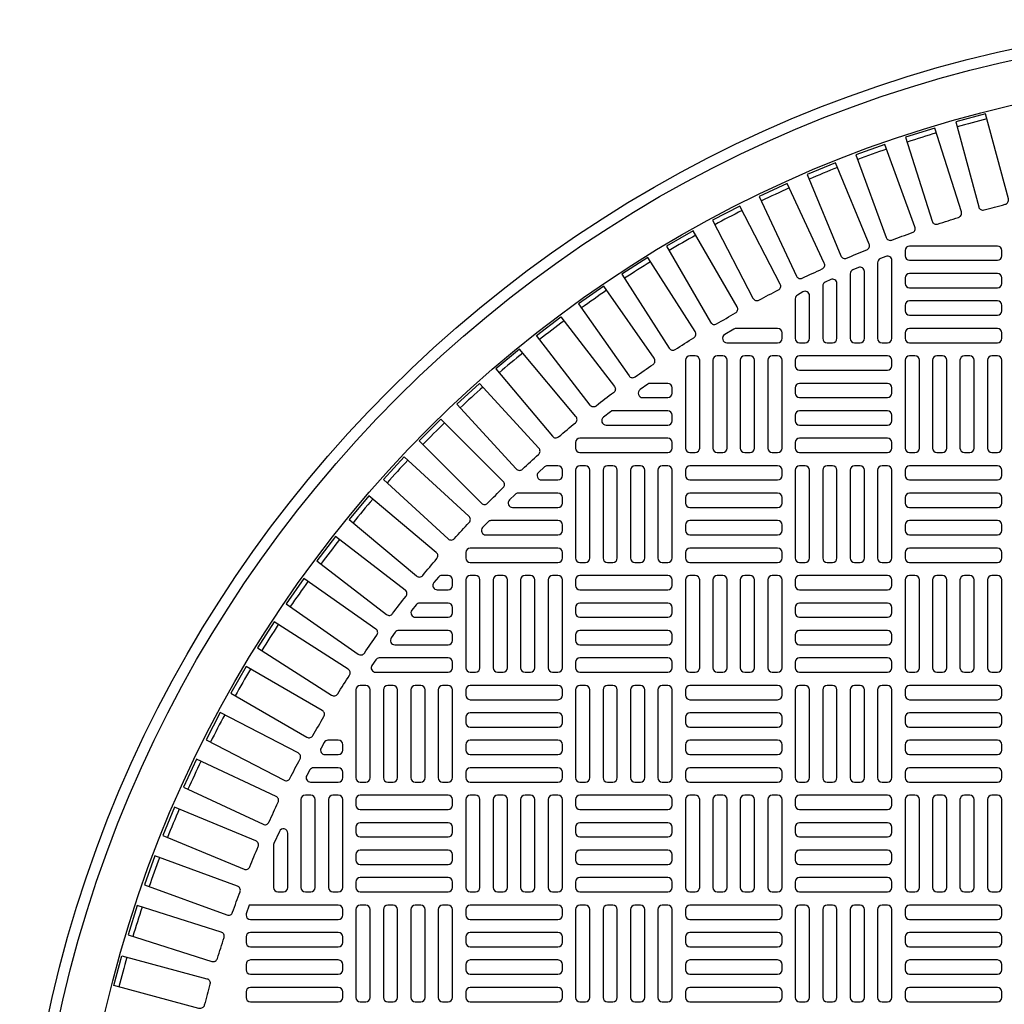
# Model space of a CAD drawing. Extents: x -169 to 6736, y -208 to 3022.
# Tile 71 of 256: x 236 to 254, y 969 to 987. Entities that reach past the tile are written whole.
import ezdxf

# ---------------------------------------------------------------- set-up
doc = ezdxf.new("R2010")
doc.units = 0
doc.header["$MEASUREMENT"] = 0
doc.layers.add('TANK-MANHOLE-COVER-40', color=2, linetype='CONTINUOUS')
doc.layers.add('TANK-MANHOLE-COVER-HATCH-40', color=252, linetype='CONTINUOUS')

msp = doc.modelspace()

# ---------------------------------------------------------------- linework, layer by layer
at = {"layer": 'TANK-MANHOLE-COVER-40', "color": 4, "linetype": 'Continuous'}
msp.add_circle((258.76906, 964.04846), 22.63902, dxfattribs=at)
at = {"layer": 'TANK-MANHOLE-COVER-40', "color": 1, "linetype": 'Continuous'}
msp.add_circle((258.76906, 964.04846), 22.44094, dxfattribs=at)
at = {"layer": 'TANK-MANHOLE-COVER-40', "color": 2, "linetype": 'Continuous'}
msp.add_circle((258.76906, 964.04846), 21.65354, dxfattribs=at)
at = {"layer": 'TANK-MANHOLE-COVER-HATCH-40', "linetype": 'Continuous'}
for points in [[(253.41372, 983.27727, -0.00491171), (253.79252, 983.37877, 0.41709369), (253.84894, 983.4754), (253.4411, 984.99748), (252.9087, 984.85482), (253.31654, 983.33274, 0.41709369), (253.41372, 983.27727)], [(252.58007, 983.02537, -0.00491171), (252.95408, 983.1433, 0.41709369), (253.00623, 983.2423), (252.53239, 984.74514), (252.00672, 984.57939), (252.48056, 983.07655, 0.41709369), (252.58007, 983.02537)], [(251.7582, 982.73735, -0.00491171), (252.12671, 982.87148, 0.41709369), (252.1745, 982.97266), (251.63555, 984.4534), (251.11761, 984.26488), (251.65655, 982.78414, 0.41709369), (251.7582, 982.73735)], [(250.94968, 982.41375, -0.00491171), (251.31198, 982.56382, 0.41709369), (251.35531, 982.667), (250.75229, 984.12282), (250.24306, 983.91189), (250.84608, 982.45607, 0.41709369), (250.94968, 982.41375)], [(250.15604, 982.0552, -0.00491171), (250.51145, 982.22093, 0.41709369), (250.55024, 982.32589), (249.88429, 983.75402), (249.38475, 983.52109), (250.0507, 982.09295, 0.41709369), (250.15604, 982.0552)], [(249.37879, 981.66236, -0.00491171), (249.72664, 981.84344, 0.41709369), (249.76081, 981.95), (249.0332, 983.34772), (248.5443, 983.09321), (249.27191, 981.69549, 0.41709369), (249.37879, 981.66236)], [(248.61942, 981.236, -0.00491171), (248.95904, 981.43208, 0.41709369), (248.98853, 981.54002), (248.20064, 982.90468), (247.72331, 982.62909), (248.51119, 981.26443, 0.41709369), (248.61942, 981.236)], [(247.87937, 980.77692, -0.00491171), (248.21011, 980.98763, 0.41709369), (248.23487, 981.09675), (247.38821, 982.42574), (246.92334, 982.1296), (247.77001, 980.8006, 0.41709369), (247.87937, 980.77692)], [(247.16005, 980.286, -0.00491171), (247.48128, 980.51093, 0.41709369), (247.50126, 980.62103), (246.59743, 981.91183), (246.14593, 981.59568), (247.04976, 980.30489, 0.41709369), (247.16005, 980.286)], [(246.46283, 979.76417, -0.41709369), (246.35181, 979.77823), (245.39255, 981.02837), (245.82983, 981.36391), (246.7891, 980.11376, -0.41709369), (246.77395, 980.00289, 0.00491171), (246.46283, 979.76417)], [(248.97088, 981.15476, 0.1342636), (248.93081, 981.1438), (248.7643, 981.04538, 0.76325856), (248.80437, 980.89886), (249.71394, 980.89886), (249.71394, 980.89886, 0.41421356), (249.79268, 980.9776), (249.79268, 981.07602), (249.79268, 981.07602, 0.41421356), (249.71394, 981.15476), (248.97088, 981.15476)], [(245.78903, 979.21242, -0.00491171), (246.08944, 979.46449, 0.41709369), (246.09974, 979.57591), (245.08685, 980.78302), (244.66463, 980.42873), (245.67751, 979.22162, 0.41709369), (245.78903, 979.21242)], [(247.43088, 980.17051, 0.15754945), (247.38481, 980.15562), (247.2484, 980.0572, 0.72778796), (247.29448, 979.9146), (247.74544, 979.9146), (247.74544, 979.9146, 0.41421356), (247.82418, 979.99334), (247.82418, 980.09177), (247.82418, 980.09177, 0.41421356), (247.74544, 980.17051), (247.43088, 980.17051)], [(244.5168, 978.02343, -0.00491171), (244.79409, 978.30072, 0.41709369), (244.79464, 978.41262), (243.68041, 979.52686), (243.29066, 979.13712), (244.4049, 978.02288, 0.41709369), (244.5168, 978.02343)], [(246.76478, 979.67838, 0.16819223), (246.7161, 979.66153), (246.59098, 979.5631, 0.71204699), (246.63966, 979.42248), (247.74544, 979.42248), (247.74544, 979.42248, 0.41421356), (247.82418, 979.50122), (247.82418, 979.59964), (247.82418, 979.59964, 0.41421356), (247.74544, 979.67838), (246.73753, 979.67838)], [(243.35303, 976.72808, -0.00491171), (243.60511, 977.02849, 0.41709369), (243.5959, 977.14001), (242.38879, 978.1529), (242.0345, 977.73067), (243.24161, 976.71778, 0.41709369), (243.35303, 976.72808)], [(242.3066, 975.33624, -0.00491171), (242.53153, 975.65747, 0.41709369), (242.51264, 975.76777), (241.22184, 976.67159), (240.9057, 976.22009), (242.19649, 975.31627, 0.41709369), (242.3066, 975.33624)], [(241.8299, 974.60741, -0.00491171), (242.0406, 974.93815, 0.41709369), (242.01692, 975.04752), (240.68793, 975.89418), (240.39178, 975.42932), (241.72077, 974.58266, 0.41709369), (241.8299, 974.60741)], [(241.38545, 973.85849, -0.00491171), (241.58152, 974.1981, 0.41709369), (241.55309, 974.30633), (240.18843, 975.09422), (239.91284, 974.61688), (241.2775, 973.82899, 0.41709369), (241.38545, 973.85849)], [(240.97408, 973.09089, -0.00491171), (241.15516, 973.43873, 0.41709369), (241.12204, 973.54562), (239.72431, 974.27323), (239.4698, 973.78432), (240.86753, 973.05671, 0.41709369), (240.97408, 973.09089)], [(240.5966, 972.30607, -0.00491171), (240.76233, 972.66149, 0.41709369), (240.72457, 972.76683), (239.29644, 973.43278), (239.0635, 972.93324), (240.49163, 972.26729, 0.41709369), (240.5966, 972.30607)], [(240.2537, 971.50554, -0.00491171), (240.40377, 971.86785, 0.41709369), (240.36146, 971.97144), (238.90563, 972.57446), (238.69471, 972.06523), (240.15053, 971.46221, 0.41709369), (240.2537, 971.50554)], [(240.67851, 971.90876), (240.67851, 971.13508), (240.67851, 971.13508, 0.41421356), (240.75725, 971.05634), (240.85568, 971.05634), (240.85568, 971.05634, 0.41421356), (240.93442, 971.13508), (240.93442, 972.10887, 0.80700564), (240.78396, 972.14138), (240.68554, 971.92426, 0.10680341), (240.67851, 971.89175)], [(239.94605, 970.69082, -0.00491171), (240.08017, 971.05932, 0.41709369), (240.03338, 971.16097), (238.55264, 971.69991), (238.36413, 971.18197), (239.84487, 970.64303, 0.41709369), (239.94605, 970.69082)], [(239.67423, 969.86345, -0.00491171), (239.79215, 970.23745, 0.41709369), (239.74097, 970.33696), (238.23813, 970.8108), (238.07239, 970.28513), (239.57523, 969.81129, 0.41709369), (239.67423, 969.86345)], [(239.43876, 969.02501, -0.41709369), (239.34212, 968.96858), (237.82005, 969.37642), (237.9627, 969.90882), (239.48478, 969.50098, -0.41709369), (239.54025, 969.4038, 0.00491171), (239.43876, 969.02501)]]:
    msp.add_lwpolyline(points, format="xyb", dxfattribs=at)
at = {"layer": 'TANK-MANHOLE-COVER-HATCH-40', "linetype": 'Continuous', "flags": 128}
for points in [[(251.99741, 982.45397, 0.41421356), (252.07615, 982.37523), (253.65095, 982.37523, 0.41421356), (253.72969, 982.45397), (253.72969, 982.5524, 0.41421356), (253.65095, 982.63114), (252.07615, 982.63114, 0.41421356), (251.99741, 982.5524)], [(251.99741, 981.96185, 0.41421356), (252.07615, 981.88311), (253.65095, 981.88311, 0.41421356), (253.72969, 981.96185), (253.72969, 982.06027, 0.41421356), (253.65095, 982.13901), (252.07615, 982.13901, 0.41421356), (251.99741, 982.06027)], [(251.99741, 981.46972, 0.41421356), (252.07615, 981.39098), (253.65095, 981.39098, 0.41421356), (253.72969, 981.46972), (253.72969, 981.56815, 0.41421356), (253.65095, 981.64689), (252.07615, 981.64689, 0.41421356), (251.99741, 981.56815)], [(251.99741, 980.9776, 0.41421356), (252.07615, 980.89886), (253.65095, 980.89886, 0.41421356), (253.72969, 980.9776), (253.72969, 981.07602, 0.41421356), (253.65095, 981.15476), (252.07615, 981.15476, 0.41421356), (251.99741, 981.07602)], [(248.23757, 978.93035, 0.41421356), (248.31631, 979.00909), (248.31631, 980.58389, 0.41421356), (248.23757, 980.66263), (248.13914, 980.66263, 0.41421356), (248.0604, 980.58389), (248.0604, 979.00909, 0.41421356), (248.13914, 978.93035)], [(248.72969, 978.93035, 0.41421356), (248.80843, 979.00909), (248.80843, 980.58389, 0.41421356), (248.72969, 980.66263), (248.63127, 980.66263, 0.41421356), (248.55253, 980.58389), (248.55253, 979.00909, 0.41421356), (248.63127, 978.93035)], [(249.22182, 978.93035, 0.41421356), (249.30056, 979.00909), (249.30056, 980.58389, 0.41421356), (249.22182, 980.66263), (249.12339, 980.66263, 0.41421356), (249.04465, 980.58389), (249.04465, 979.00909, 0.41421356), (249.12339, 978.93035)], [(249.71394, 978.93035, 0.41421356), (249.79268, 979.00909), (249.79268, 980.58389, 0.41421356), (249.71394, 980.66263), (249.61552, 980.66263, 0.41421356), (249.53678, 980.58389), (249.53678, 979.00909, 0.41421356), (249.61552, 978.93035)], [(251.76119, 980.58389, 0.41421356), (251.68245, 980.66263), (250.10765, 980.66263, 0.41421356), (250.0289, 980.58389), (250.0289, 980.48547, 0.41421356), (250.10765, 980.40673), (251.68245, 980.40673, 0.41421356), (251.76119, 980.48547)], [(252.17457, 978.93035, 0.41421356), (252.25331, 979.00909), (252.25331, 980.58389, 0.41421356), (252.17457, 980.66263), (252.07615, 980.66263, 0.41421356), (251.99741, 980.58389), (251.99741, 979.00909, 0.41421356), (252.07615, 978.93035)], [(252.6667, 978.93035, 0.41421356), (252.74544, 979.00909), (252.74544, 980.58389, 0.41421356), (252.6667, 980.66263), (252.56827, 980.66263, 0.41421356), (252.48953, 980.58389), (252.48953, 979.00909, 0.41421356), (252.56827, 978.93035)], [(253.15883, 978.93035, 0.41421356), (253.23757, 979.00909), (253.23757, 980.58389, 0.41421356), (253.15883, 980.66263), (253.0604, 980.66263, 0.41421356), (252.98166, 980.58389), (252.98166, 979.00909, 0.41421356), (253.0604, 978.93035)], [(253.65095, 978.93035, 0.41421356), (253.72969, 979.00909), (253.72969, 980.58389, 0.41421356), (253.65095, 980.66263), (253.55253, 980.66263, 0.41421356), (253.47379, 980.58389), (253.47379, 979.00909, 0.41421356), (253.55253, 978.93035)], [(251.76119, 980.09177, 0.41421356), (251.68245, 980.17051), (250.10765, 980.17051, 0.41421356), (250.0289, 980.09177), (250.0289, 979.99334, 0.41421356), (250.10765, 979.9146), (251.68245, 979.9146, 0.41421356), (251.76119, 979.99334)], [(251.76119, 979.59964, 0.41421356), (251.68245, 979.67838), (250.10765, 979.67838, 0.41421356), (250.0289, 979.59964), (250.0289, 979.50122, 0.41421356), (250.10765, 979.42248), (251.68245, 979.42248, 0.41421356), (251.76119, 979.50122)], [(251.76119, 979.10752, 0.41421356), (251.68245, 979.18626), (250.10765, 979.18626, 0.41421356), (250.0289, 979.10752), (250.0289, 979.00909, 0.41421356), (250.10765, 978.93035), (251.68245, 978.93035, 0.41421356), (251.76119, 979.00909)], [(246.26906, 976.96185, 0.41421356), (246.3478, 977.04059), (246.3478, 978.61539, 0.41421356), (246.26906, 978.69413), (246.17064, 978.69413, 0.41421356), (246.0919, 978.61539), (246.0919, 977.04059, 0.41421356), (246.17064, 976.96185)], [(246.76119, 976.96185, 0.41421356), (246.83993, 977.04059), (246.83993, 978.61539, 0.41421356), (246.76119, 978.69413), (246.66276, 978.69413, 0.41421356), (246.58402, 978.61539), (246.58402, 977.04059, 0.41421356), (246.66276, 976.96185)], [(247.25331, 976.96185, 0.41421356), (247.33205, 977.04059), (247.33205, 978.61539, 0.41421356), (247.25331, 978.69413), (247.15489, 978.69413, 0.41421356), (247.07615, 978.61539), (247.07615, 977.04059, 0.41421356), (247.15489, 976.96185)], [(247.74544, 976.96185, 0.41421356), (247.82418, 977.04059), (247.82418, 978.61539, 0.41421356), (247.74544, 978.69413), (247.64702, 978.69413, 0.41421356), (247.56827, 978.61539), (247.56827, 977.04059, 0.41421356), (247.64702, 976.96185)], [(248.0604, 978.51697, 0.41421356), (248.13914, 978.43823), (249.71394, 978.43823, 0.41421356), (249.79268, 978.51697), (249.79268, 978.61539, 0.41421356), (249.71394, 978.69413), (248.13914, 978.69413, 0.41421356), (248.0604, 978.61539)], [(250.20607, 976.96185, 0.41421356), (250.28481, 977.04059), (250.28481, 978.61539, 0.41421356), (250.20607, 978.69413), (250.10765, 978.69413, 0.41421356), (250.0289, 978.61539), (250.0289, 977.04059, 0.41421356), (250.10765, 976.96185)], [(250.6982, 976.96185, 0.41421356), (250.77694, 977.04059), (250.77694, 978.61539, 0.41421356), (250.6982, 978.69413), (250.59977, 978.69413, 0.41421356), (250.52103, 978.61539), (250.52103, 977.04059, 0.41421356), (250.59977, 976.96185)], [(251.19032, 976.96185, 0.41421356), (251.26906, 977.04059), (251.26906, 978.61539, 0.41421356), (251.19032, 978.69413), (251.0919, 978.69413, 0.41421356), (251.01316, 978.61539), (251.01316, 977.04059, 0.41421356), (251.0919, 976.96185)], [(251.68245, 976.96185, 0.41421356), (251.76119, 977.04059), (251.76119, 978.61539, 0.41421356), (251.68245, 978.69413), (251.58402, 978.69413, 0.41421356), (251.50528, 978.61539), (251.50528, 977.04059, 0.41421356), (251.58402, 976.96185)], [(251.99741, 978.51697, 0.41421356), (252.07615, 978.43823), (253.65095, 978.43823, 0.41421356), (253.72969, 978.51697), (253.72969, 978.61539, 0.41421356), (253.65095, 978.69413), (252.07615, 978.69413, 0.41421356), (251.99741, 978.61539)], [(248.0604, 978.02484, 0.41421356), (248.13914, 977.9461), (249.71394, 977.9461, 0.41421356), (249.79268, 978.02484), (249.79268, 978.12326, 0.41421356), (249.71394, 978.202), (248.13914, 978.202, 0.41421356), (248.0604, 978.12326)], [(251.99741, 978.02484, 0.41421356), (252.07615, 977.9461), (253.65095, 977.9461, 0.41421356), (253.72969, 978.02484), (253.72969, 978.12326, 0.41421356), (253.65095, 978.202), (252.07615, 978.202, 0.41421356), (251.99741, 978.12326)], [(248.0604, 977.53271, 0.41421356), (248.13914, 977.45397), (249.71394, 977.45397, 0.41421356), (249.79268, 977.53271), (249.79268, 977.63114, 0.41421356), (249.71394, 977.70988), (248.13914, 977.70988, 0.41421356), (248.0604, 977.63114)], [(251.99741, 977.53271, 0.41421356), (252.07615, 977.45397), (253.65095, 977.45397, 0.41421356), (253.72969, 977.53271), (253.72969, 977.63114, 0.41421356), (253.65095, 977.70988), (252.07615, 977.70988, 0.41421356), (251.99741, 977.63114)], [(248.0604, 977.04059, 0.41421356), (248.13914, 976.96185), (249.71394, 976.96185, 0.41421356), (249.79268, 977.04059), (249.79268, 977.13901, 0.41421356), (249.71394, 977.21775), (248.13914, 977.21775, 0.41421356), (248.0604, 977.13901)], [(251.99741, 977.04059, 0.41421356), (252.07615, 976.96185), (253.65095, 976.96185, 0.41421356), (253.72969, 977.04059), (253.72969, 977.13901, 0.41421356), (253.65095, 977.21775), (252.07615, 977.21775, 0.41421356), (251.99741, 977.13901)], [(244.30056, 974.99334, 0.41421356), (244.3793, 975.07208), (244.3793, 976.64689, 0.41421356), (244.30056, 976.72563), (244.20213, 976.72563, 0.41421356), (244.12339, 976.64689), (244.12339, 975.07208, 0.41421356), (244.20213, 974.99334)], [(244.79268, 974.99334, 0.41421356), (244.87142, 975.07208), (244.87142, 976.64689, 0.41421356), (244.79268, 976.72563), (244.69426, 976.72563, 0.41421356), (244.61552, 976.64689), (244.61552, 975.07208, 0.41421356), (244.69426, 974.99334)], [(245.28481, 974.99334, 0.41421356), (245.36355, 975.07208), (245.36355, 976.64689, 0.41421356), (245.28481, 976.72563), (245.18639, 976.72563, 0.41421356), (245.10765, 976.64689), (245.10765, 975.07208, 0.41421356), (245.18639, 974.99334)], [(245.77694, 974.99334, 0.41421356), (245.85568, 975.07208), (245.85568, 976.64689, 0.41421356), (245.77694, 976.72563), (245.67851, 976.72563, 0.41421356), (245.59977, 976.64689), (245.59977, 975.07208, 0.41421356), (245.67851, 974.99334)], [(247.82418, 976.64689, 0.41421356), (247.74544, 976.72563), (246.17064, 976.72563, 0.41421356), (246.0919, 976.64689), (246.0919, 976.54846, 0.41421356), (246.17064, 976.46972), (247.74544, 976.46972, 0.41421356), (247.82418, 976.54846)], [(248.23757, 974.99334, 0.41421356), (248.31631, 975.07208), (248.31631, 976.64689, 0.41421356), (248.23757, 976.72563), (248.13914, 976.72563, 0.41421356), (248.0604, 976.64689), (248.0604, 975.07208, 0.41421356), (248.13914, 974.99334)], [(248.72969, 974.99334, 0.41421356), (248.80843, 975.07208), (248.80843, 976.64689, 0.41421356), (248.72969, 976.72563), (248.63127, 976.72563, 0.41421356), (248.55253, 976.64689), (248.55253, 975.07208, 0.41421356), (248.63127, 974.99334)], [(249.22182, 974.99334, 0.41421356), (249.30056, 975.07208), (249.30056, 976.64689, 0.41421356), (249.22182, 976.72563), (249.12339, 976.72563, 0.41421356), (249.04465, 976.64689), (249.04465, 975.07208, 0.41421356), (249.12339, 974.99334)], [(249.71394, 974.99334, 0.41421356), (249.79268, 975.07208), (249.79268, 976.64689, 0.41421356), (249.71394, 976.72563), (249.61552, 976.72563, 0.41421356), (249.53678, 976.64689), (249.53678, 975.07208, 0.41421356), (249.61552, 974.99334)], [(251.76119, 976.64689, 0.41421356), (251.68245, 976.72563), (250.10765, 976.72563, 0.41421356), (250.0289, 976.64689), (250.0289, 976.54846, 0.41421356), (250.10765, 976.46972), (251.68245, 976.46972, 0.41421356), (251.76119, 976.54846)], [(252.17457, 974.99334, 0.41421356), (252.25331, 975.07208), (252.25331, 976.64689, 0.41421356), (252.17457, 976.72563), (252.07615, 976.72563, 0.41421356), (251.99741, 976.64689), (251.99741, 975.07208, 0.41421356), (252.07615, 974.99334)], [(252.6667, 974.99334, 0.41421356), (252.74544, 975.07208), (252.74544, 976.64689, 0.41421356), (252.6667, 976.72563), (252.56827, 976.72563, 0.41421356), (252.48953, 976.64689), (252.48953, 975.07208, 0.41421356), (252.56827, 974.99334)], [(253.15883, 974.99334, 0.41421356), (253.23757, 975.07208), (253.23757, 976.64689, 0.41421356), (253.15883, 976.72563), (253.0604, 976.72563, 0.41421356), (252.98166, 976.64689), (252.98166, 975.07208, 0.41421356), (253.0604, 974.99334)], [(253.65095, 974.99334, 0.41421356), (253.72969, 975.07208), (253.72969, 976.64689, 0.41421356), (253.65095, 976.72563), (253.55253, 976.72563, 0.41421356), (253.47379, 976.64689), (253.47379, 975.07208, 0.41421356), (253.55253, 974.99334)], [(247.82418, 976.15476, 0.41421356), (247.74544, 976.2335), (246.17064, 976.2335, 0.41421356), (246.0919, 976.15476), (246.0919, 976.05634, 0.41421356), (246.17064, 975.9776), (247.74544, 975.9776, 0.41421356), (247.82418, 976.05634)], [(251.76119, 976.15476, 0.41421356), (251.68245, 976.2335), (250.10765, 976.2335, 0.41421356), (250.0289, 976.15476), (250.0289, 976.05634, 0.41421356), (250.10765, 975.9776), (251.68245, 975.9776, 0.41421356), (251.76119, 976.05634)], [(247.82418, 975.66263, 0.41421356), (247.74544, 975.74137), (246.17064, 975.74137, 0.41421356), (246.0919, 975.66263), (246.0919, 975.56421, 0.41421356), (246.17064, 975.48547), (247.74544, 975.48547, 0.41421356), (247.82418, 975.56421)], [(251.76119, 975.66263, 0.41421356), (251.68245, 975.74137), (250.10765, 975.74137, 0.41421356), (250.0289, 975.66263), (250.0289, 975.56421, 0.41421356), (250.10765, 975.48547), (251.68245, 975.48547, 0.41421356), (251.76119, 975.56421)], [(247.82418, 975.17051, 0.41421356), (247.74544, 975.24925), (246.17064, 975.24925, 0.41421356), (246.0919, 975.17051), (246.0919, 975.07208, 0.41421356), (246.17064, 974.99334), (247.74544, 974.99334, 0.41421356), (247.82418, 975.07208)], [(251.76119, 975.17051, 0.41421356), (251.68245, 975.24925), (250.10765, 975.24925, 0.41421356), (250.0289, 975.17051), (250.0289, 975.07208, 0.41421356), (250.10765, 974.99334), (251.68245, 974.99334, 0.41421356), (251.76119, 975.07208)], [(242.33205, 973.02484, 0.41421356), (242.41079, 973.10358), (242.41079, 974.67838, 0.41421356), (242.33205, 974.75712), (242.23363, 974.75712, 0.41421356), (242.15489, 974.67838), (242.15489, 973.10358, 0.41421356), (242.23363, 973.02484)], [(242.82418, 973.02484, 0.41421356), (242.90292, 973.10358), (242.90292, 974.67838, 0.41421356), (242.82418, 974.75712), (242.72576, 974.75712, 0.41421356), (242.64702, 974.67838), (242.64702, 973.10358, 0.41421356), (242.72576, 973.02484)], [(243.31631, 973.02484, 0.41421356), (243.39505, 973.10358), (243.39505, 974.67838, 0.41421356), (243.31631, 974.75712), (243.21788, 974.75712, 0.41421356), (243.13914, 974.67838), (243.13914, 973.10358, 0.41421356), (243.21788, 973.02484)], [(243.80843, 973.02484, 0.41421356), (243.88717, 973.10358), (243.88717, 974.67838, 0.41421356), (243.80843, 974.75712), (243.71001, 974.75712, 0.41421356), (243.63127, 974.67838), (243.63127, 973.10358, 0.41421356), (243.71001, 973.02484)], [(244.12339, 974.57996, 0.41421356), (244.20213, 974.50122), (245.77694, 974.50122, 0.41421356), (245.85568, 974.57996), (245.85568, 974.67838, 0.41421356), (245.77694, 974.75712), (244.20213, 974.75712, 0.41421356), (244.12339, 974.67838)], [(246.26906, 973.02484, 0.41421356), (246.3478, 973.10358), (246.3478, 974.67838, 0.41421356), (246.26906, 974.75712), (246.17064, 974.75712, 0.41421356), (246.0919, 974.67838), (246.0919, 973.10358, 0.41421356), (246.17064, 973.02484)], [(246.76119, 973.02484, 0.41421356), (246.83993, 973.10358), (246.83993, 974.67838, 0.41421356), (246.76119, 974.75712), (246.66276, 974.75712, 0.41421356), (246.58402, 974.67838), (246.58402, 973.10358, 0.41421356), (246.66276, 973.02484)], [(247.25331, 973.02484, 0.41421356), (247.33205, 973.10358), (247.33205, 974.67838, 0.41421356), (247.25331, 974.75712), (247.15489, 974.75712, 0.41421356), (247.07615, 974.67838), (247.07615, 973.10358, 0.41421356), (247.15489, 973.02484)], [(247.74544, 973.02484, 0.41421356), (247.82418, 973.10358), (247.82418, 974.67838, 0.41421356), (247.74544, 974.75712), (247.64702, 974.75712, 0.41421356), (247.56827, 974.67838), (247.56827, 973.10358, 0.41421356), (247.64702, 973.02484)], [(248.0604, 974.57996, 0.41421356), (248.13914, 974.50122), (249.71394, 974.50122, 0.41421356), (249.79268, 974.57996), (249.79268, 974.67838, 0.41421356), (249.71394, 974.75712), (248.13914, 974.75712, 0.41421356), (248.0604, 974.67838)], [(250.20607, 973.02484, 0.41421356), (250.28481, 973.10358), (250.28481, 974.67838, 0.41421356), (250.20607, 974.75712), (250.10765, 974.75712, 0.41421356), (250.0289, 974.67838), (250.0289, 973.10358, 0.41421356), (250.10765, 973.02484)], [(250.6982, 973.02484, 0.41421356), (250.77694, 973.10358), (250.77694, 974.67838, 0.41421356), (250.6982, 974.75712), (250.59977, 974.75712, 0.41421356), (250.52103, 974.67838), (250.52103, 973.10358, 0.41421356), (250.59977, 973.02484)], [(251.19032, 973.02484, 0.41421356), (251.26906, 973.10358), (251.26906, 974.67838, 0.41421356), (251.19032, 974.75712), (251.0919, 974.75712, 0.41421356), (251.01316, 974.67838), (251.01316, 973.10358, 0.41421356), (251.0919, 973.02484)], [(251.68245, 973.02484, 0.41421356), (251.76119, 973.10358), (251.76119, 974.67838, 0.41421356), (251.68245, 974.75712), (251.58402, 974.75712, 0.41421356), (251.50528, 974.67838), (251.50528, 973.10358, 0.41421356), (251.58402, 973.02484)], [(251.99741, 974.57996, 0.41421356), (252.07615, 974.50122), (253.65095, 974.50122, 0.41421356), (253.72969, 974.57996), (253.72969, 974.67838, 0.41421356), (253.65095, 974.75712), (252.07615, 974.75712, 0.41421356), (251.99741, 974.67838)], [(244.12339, 974.08783, 0.41421356), (244.20213, 974.00909), (245.77694, 974.00909, 0.41421356), (245.85568, 974.08783), (245.85568, 974.18626, 0.41421356), (245.77694, 974.265), (244.20213, 974.265, 0.41421356), (244.12339, 974.18626)], [(248.0604, 974.08783, 0.41421356), (248.13914, 974.00909), (249.71394, 974.00909, 0.41421356), (249.79268, 974.08783), (249.79268, 974.18626, 0.41421356), (249.71394, 974.265), (248.13914, 974.265, 0.41421356), (248.0604, 974.18626)], [(251.99741, 974.08783, 0.41421356), (252.07615, 974.00909), (253.65095, 974.00909, 0.41421356), (253.72969, 974.08783), (253.72969, 974.18626, 0.41421356), (253.65095, 974.265), (252.07615, 974.265, 0.41421356), (251.99741, 974.18626)], [(244.12339, 973.59571, 0.41421356), (244.20213, 973.51697), (245.77694, 973.51697, 0.41421356), (245.85568, 973.59571), (245.85568, 973.69413, 0.41421356), (245.77694, 973.77287), (244.20213, 973.77287, 0.41421356), (244.12339, 973.69413)], [(248.0604, 973.59571, 0.41421356), (248.13914, 973.51697), (249.71394, 973.51697, 0.41421356), (249.79268, 973.59571), (249.79268, 973.69413, 0.41421356), (249.71394, 973.77287), (248.13914, 973.77287, 0.41421356), (248.0604, 973.69413)], [(251.99741, 973.59571, 0.41421356), (252.07615, 973.51697), (253.65095, 973.51697, 0.41421356), (253.72969, 973.59571), (253.72969, 973.69413, 0.41421356), (253.65095, 973.77287), (252.07615, 973.77287, 0.41421356), (251.99741, 973.69413)], [(244.12339, 973.10358, 0.41421356), (244.20213, 973.02484), (245.77694, 973.02484, 0.41421356), (245.85568, 973.10358), (245.85568, 973.202, 0.41421356), (245.77694, 973.28074), (244.20213, 973.28074, 0.41421356), (244.12339, 973.202)], [(248.0604, 973.10358, 0.41421356), (248.13914, 973.02484), (249.71394, 973.02484, 0.41421356), (249.79268, 973.10358), (249.79268, 973.202, 0.41421356), (249.71394, 973.28074), (248.13914, 973.28074, 0.41421356), (248.0604, 973.202)], [(251.99741, 973.10358, 0.41421356), (252.07615, 973.02484), (253.65095, 973.02484, 0.41421356), (253.72969, 973.10358), (253.72969, 973.202, 0.41421356), (253.65095, 973.28074), (252.07615, 973.28074, 0.41421356), (251.99741, 973.202)], [(243.88717, 972.70988, 0.41421356), (243.80843, 972.78862), (242.23363, 972.78862, 0.41421356), (242.15489, 972.70988), (242.15489, 972.61145, 0.41421356), (242.23363, 972.53271), (243.80843, 972.53271, 0.41421356), (243.88717, 972.61145)], [(244.30056, 971.05634, 0.41421356), (244.3793, 971.13508), (244.3793, 972.70988, 0.41421356), (244.30056, 972.78862), (244.20213, 972.78862, 0.41421356), (244.12339, 972.70988), (244.12339, 971.13508, 0.41421356), (244.20213, 971.05634)], [(244.79268, 971.05634, 0.41421356), (244.87142, 971.13508), (244.87142, 972.70988, 0.41421356), (244.79268, 972.78862), (244.69426, 972.78862, 0.41421356), (244.61552, 972.70988), (244.61552, 971.13508, 0.41421356), (244.69426, 971.05634)], [(245.28481, 971.05634, 0.41421356), (245.36355, 971.13508), (245.36355, 972.70988, 0.41421356), (245.28481, 972.78862), (245.18639, 972.78862, 0.41421356), (245.10765, 972.70988), (245.10765, 971.13508, 0.41421356), (245.18639, 971.05634)], [(245.77694, 971.05634, 0.41421356), (245.85568, 971.13508), (245.85568, 972.70988, 0.41421356), (245.77694, 972.78862), (245.67851, 972.78862, 0.41421356), (245.59977, 972.70988), (245.59977, 971.13508, 0.41421356), (245.67851, 971.05634)], [(247.82418, 972.70988, 0.41421356), (247.74544, 972.78862), (246.17064, 972.78862, 0.41421356), (246.0919, 972.70988), (246.0919, 972.61145, 0.41421356), (246.17064, 972.53271), (247.74544, 972.53271, 0.41421356), (247.82418, 972.61145)], [(248.23757, 971.05634, 0.41421356), (248.31631, 971.13508), (248.31631, 972.70988, 0.41421356), (248.23757, 972.78862), (248.13914, 972.78862, 0.41421356), (248.0604, 972.70988), (248.0604, 971.13508, 0.41421356), (248.13914, 971.05634)], [(248.72969, 971.05634, 0.41421356), (248.80843, 971.13508), (248.80843, 972.70988, 0.41421356), (248.72969, 972.78862), (248.63127, 972.78862, 0.41421356), (248.55253, 972.70988), (248.55253, 971.13508, 0.41421356), (248.63127, 971.05634)], [(249.22182, 971.05634, 0.41421356), (249.30056, 971.13508), (249.30056, 972.70988, 0.41421356), (249.22182, 972.78862), (249.12339, 972.78862, 0.41421356), (249.04465, 972.70988), (249.04465, 971.13508, 0.41421356), (249.12339, 971.05634)], [(249.71394, 971.05634, 0.41421356), (249.79268, 971.13508), (249.79268, 972.70988, 0.41421356), (249.71394, 972.78862), (249.61552, 972.78862, 0.41421356), (249.53678, 972.70988), (249.53678, 971.13508, 0.41421356), (249.61552, 971.05634)], [(251.76119, 972.70988, 0.41421356), (251.68245, 972.78862), (250.10765, 972.78862, 0.41421356), (250.0289, 972.70988), (250.0289, 972.61145, 0.41421356), (250.10765, 972.53271), (251.68245, 972.53271, 0.41421356), (251.76119, 972.61145)], [(252.17457, 971.05634, 0.41421356), (252.25331, 971.13508), (252.25331, 972.70988, 0.41421356), (252.17457, 972.78862), (252.07615, 972.78862, 0.41421356), (251.99741, 972.70988), (251.99741, 971.13508, 0.41421356), (252.07615, 971.05634)], [(252.6667, 971.05634, 0.41421356), (252.74544, 971.13508), (252.74544, 972.70988, 0.41421356), (252.6667, 972.78862), (252.56827, 972.78862, 0.41421356), (252.48953, 972.70988), (252.48953, 971.13508, 0.41421356), (252.56827, 971.05634)], [(253.15883, 971.05634, 0.41421356), (253.23757, 971.13508), (253.23757, 972.70988, 0.41421356), (253.15883, 972.78862), (253.0604, 972.78862, 0.41421356), (252.98166, 972.70988), (252.98166, 971.13508, 0.41421356), (253.0604, 971.05634)], [(253.65095, 971.05634, 0.41421356), (253.72969, 971.13508), (253.72969, 972.70988, 0.41421356), (253.65095, 972.78862), (253.55253, 972.78862, 0.41421356), (253.47379, 972.70988), (253.47379, 971.13508, 0.41421356), (253.55253, 971.05634)], [(243.88717, 972.21775, 0.41421356), (243.80843, 972.29649), (242.23363, 972.29649, 0.41421356), (242.15489, 972.21775), (242.15489, 972.11933, 0.41421356), (242.23363, 972.04059), (243.80843, 972.04059, 0.41421356), (243.88717, 972.11933)], [(247.82418, 972.21775, 0.41421356), (247.74544, 972.29649), (246.17064, 972.29649, 0.41421356), (246.0919, 972.21775), (246.0919, 972.11933, 0.41421356), (246.17064, 972.04059), (247.74544, 972.04059, 0.41421356), (247.82418, 972.11933)], [(251.76119, 972.21775, 0.41421356), (251.68245, 972.29649), (250.10765, 972.29649, 0.41421356), (250.0289, 972.21775), (250.0289, 972.11933, 0.41421356), (250.10765, 972.04059), (251.68245, 972.04059, 0.41421356), (251.76119, 972.11933)], [(243.88717, 971.72563, 0.41421356), (243.80843, 971.80437), (242.23363, 971.80437, 0.41421356), (242.15489, 971.72563), (242.15489, 971.6272, 0.41421356), (242.23363, 971.54846), (243.80843, 971.54846, 0.41421356), (243.88717, 971.6272)], [(247.82418, 971.72563, 0.41421356), (247.74544, 971.80437), (246.17064, 971.80437, 0.41421356), (246.0919, 971.72563), (246.0919, 971.6272, 0.41421356), (246.17064, 971.54846), (247.74544, 971.54846, 0.41421356), (247.82418, 971.6272)], [(251.76119, 971.72563, 0.41421356), (251.68245, 971.80437), (250.10765, 971.80437, 0.41421356), (250.0289, 971.72563), (250.0289, 971.6272, 0.41421356), (250.10765, 971.54846), (251.68245, 971.54846, 0.41421356), (251.76119, 971.6272)], [(243.88717, 971.2335, 0.41421356), (243.80843, 971.31224), (242.23363, 971.31224, 0.41421356), (242.15489, 971.2335), (242.15489, 971.13508, 0.41421356), (242.23363, 971.05634), (243.80843, 971.05634, 0.41421356), (243.88717, 971.13508)], [(247.82418, 971.2335, 0.41421356), (247.74544, 971.31224), (246.17064, 971.31224, 0.41421356), (246.0919, 971.2335), (246.0919, 971.13508, 0.41421356), (246.17064, 971.05634), (247.74544, 971.05634, 0.41421356), (247.82418, 971.13508)], [(251.76119, 971.2335, 0.41421356), (251.68245, 971.31224), (250.10765, 971.31224, 0.41421356), (250.0289, 971.2335), (250.0289, 971.13508, 0.41421356), (250.10765, 971.05634), (251.68245, 971.05634, 0.41421356), (251.76119, 971.13508)], [(242.33205, 969.08783, 0.41421356), (242.41079, 969.16657), (242.41079, 970.74137, 0.41421356), (242.33205, 970.82011), (242.23363, 970.82011, 0.41421356), (242.15489, 970.74137), (242.15489, 969.16657, 0.41421356), (242.23363, 969.08783)], [(242.82418, 969.08783, 0.41421356), (242.90292, 969.16657), (242.90292, 970.74137, 0.41421356), (242.82418, 970.82011), (242.72576, 970.82011, 0.41421356), (242.64702, 970.74137), (242.64702, 969.16657, 0.41421356), (242.72576, 969.08783)], [(243.31631, 969.08783, 0.41421356), (243.39505, 969.16657), (243.39505, 970.74137, 0.41421356), (243.31631, 970.82011), (243.21788, 970.82011, 0.41421356), (243.13914, 970.74137), (243.13914, 969.16657, 0.41421356), (243.21788, 969.08783)], [(243.80843, 969.08783, 0.41421356), (243.88717, 969.16657), (243.88717, 970.74137, 0.41421356), (243.80843, 970.82011), (243.71001, 970.82011, 0.41421356), (243.63127, 970.74137), (243.63127, 969.16657, 0.41421356), (243.71001, 969.08783)], [(244.12339, 970.64295, 0.41421356), (244.20213, 970.56421), (245.77694, 970.56421, 0.41421356), (245.85568, 970.64295), (245.85568, 970.74137, 0.41421356), (245.77694, 970.82011), (244.20213, 970.82011, 0.41421356), (244.12339, 970.74137)], [(246.26906, 969.08783, 0.41421356), (246.3478, 969.16657), (246.3478, 970.74137, 0.41421356), (246.26906, 970.82011), (246.17064, 970.82011, 0.41421356), (246.0919, 970.74137), (246.0919, 969.16657, 0.41421356), (246.17064, 969.08783)], [(246.76119, 969.08783, 0.41421356), (246.83993, 969.16657), (246.83993, 970.74137, 0.41421356), (246.76119, 970.82011), (246.66276, 970.82011, 0.41421356), (246.58402, 970.74137), (246.58402, 969.16657, 0.41421356), (246.66276, 969.08783)], [(247.25331, 969.08783, 0.41421356), (247.33205, 969.16657), (247.33205, 970.74137, 0.41421356), (247.25331, 970.82011), (247.15489, 970.82011, 0.41421356), (247.07615, 970.74137), (247.07615, 969.16657, 0.41421356), (247.15489, 969.08783)], [(247.74544, 969.08783, 0.41421356), (247.82418, 969.16657), (247.82418, 970.74137, 0.41421356), (247.74544, 970.82011), (247.64702, 970.82011, 0.41421356), (247.56827, 970.74137), (247.56827, 969.16657, 0.41421356), (247.64702, 969.08783)], [(248.0604, 970.64295, 0.41421356), (248.13914, 970.56421), (249.71394, 970.56421, 0.41421356), (249.79268, 970.64295), (249.79268, 970.74137, 0.41421356), (249.71394, 970.82011), (248.13914, 970.82011, 0.41421356), (248.0604, 970.74137)], [(250.20607, 969.08783, 0.41421356), (250.28481, 969.16657), (250.28481, 970.74137, 0.41421356), (250.20607, 970.82011), (250.10765, 970.82011, 0.41421356), (250.0289, 970.74137), (250.0289, 969.16657, 0.41421356), (250.10765, 969.08783)], [(250.6982, 969.08783, 0.41421356), (250.77694, 969.16657), (250.77694, 970.74137, 0.41421356), (250.6982, 970.82011), (250.59977, 970.82011, 0.41421356), (250.52103, 970.74137), (250.52103, 969.16657, 0.41421356), (250.59977, 969.08783)], [(251.19032, 969.08783, 0.41421356), (251.26906, 969.16657), (251.26906, 970.74137, 0.41421356), (251.19032, 970.82011), (251.0919, 970.82011, 0.41421356), (251.01316, 970.74137), (251.01316, 969.16657, 0.41421356), (251.0919, 969.08783)], [(251.68245, 969.08783, 0.41421356), (251.76119, 969.16657), (251.76119, 970.74137, 0.41421356), (251.68245, 970.82011), (251.58402, 970.82011, 0.41421356), (251.50528, 970.74137), (251.50528, 969.16657, 0.41421356), (251.58402, 969.08783)], [(251.99741, 970.64295, 0.41421356), (252.07615, 970.56421), (253.65095, 970.56421, 0.41421356), (253.72969, 970.64295), (253.72969, 970.74137, 0.41421356), (253.65095, 970.82011), (252.07615, 970.82011, 0.41421356), (251.99741, 970.74137)], [(244.12339, 970.15082, 0.41421356), (244.20213, 970.07208), (245.77694, 970.07208, 0.41421356), (245.85568, 970.15082), (245.85568, 970.24925, 0.41421356), (245.77694, 970.32799), (244.20213, 970.32799, 0.41421356), (244.12339, 970.24925)], [(248.0604, 970.15082, 0.41421356), (248.13914, 970.07208), (249.71394, 970.07208, 0.41421356), (249.79268, 970.15082), (249.79268, 970.24925, 0.41421356), (249.71394, 970.32799), (248.13914, 970.32799, 0.41421356), (248.0604, 970.24925)], [(251.99741, 970.15082, 0.41421356), (252.07615, 970.07208), (253.65095, 970.07208, 0.41421356), (253.72969, 970.15082), (253.72969, 970.24925, 0.41421356), (253.65095, 970.32799), (252.07615, 970.32799, 0.41421356), (251.99741, 970.24925)], [(244.12339, 969.6587, 0.41421356), (244.20213, 969.57996), (245.77694, 969.57996, 0.41421356), (245.85568, 969.6587), (245.85568, 969.75712, 0.41421356), (245.77694, 969.83586), (244.20213, 969.83586, 0.41421356), (244.12339, 969.75712)], [(248.0604, 969.6587, 0.41421356), (248.13914, 969.57996), (249.71394, 969.57996, 0.41421356), (249.79268, 969.6587), (249.79268, 969.75712, 0.41421356), (249.71394, 969.83586), (248.13914, 969.83586, 0.41421356), (248.0604, 969.75712)], [(251.99741, 969.6587, 0.41421356), (252.07615, 969.57996), (253.65095, 969.57996, 0.41421356), (253.72969, 969.6587), (253.72969, 969.75712, 0.41421356), (253.65095, 969.83586), (252.07615, 969.83586, 0.41421356), (251.99741, 969.75712)], [(244.12339, 969.16657, 0.41421356), (244.20213, 969.08783), (245.77694, 969.08783, 0.41421356), (245.85568, 969.16657), (245.85568, 969.265, 0.41421356), (245.77694, 969.34374), (244.20213, 969.34374, 0.41421356), (244.12339, 969.265)], [(248.0604, 969.16657, 0.41421356), (248.13914, 969.08783), (249.71394, 969.08783, 0.41421356), (249.79268, 969.16657), (249.79268, 969.265, 0.41421356), (249.71394, 969.34374), (248.13914, 969.34374, 0.41421356), (248.0604, 969.265)], [(251.99741, 969.16657, 0.41421356), (252.07615, 969.08783), (253.65095, 969.08783, 0.41421356), (253.72969, 969.16657), (253.72969, 969.265, 0.41421356), (253.65095, 969.34374), (252.07615, 969.34374, 0.41421356), (251.99741, 969.265)]]:
    msp.add_lwpolyline(points, format="xyb", close=True, dxfattribs=at)
at = {"layer": 'TANK-MANHOLE-COVER-HATCH-40', "linetype": 'Continuous'}
for points in [[(251.68245, 980.89886, 0.41421356), (251.76119, 980.9776), (251.76119, 982.37096, 0.52729524), (251.65396, 982.44437), (251.55554, 982.40617, 0.30950451), (251.50528, 982.33276), (251.50528, 980.9776), (251.50528, 980.9776, 0.41421356), (251.58402, 980.89886), (251.68245, 980.89886)], [(251.19032, 980.89886, 0.41421356), (251.26906, 980.9776), (251.26906, 982.17293, 0.53592322), (251.15987, 982.24554), (251.06145, 982.20426, 0.30214843), (251.01316, 982.13165), (251.01316, 980.9776), (251.01316, 980.9776, 0.41421356), (251.0919, 980.89886), (251.19032, 980.89886)], [(250.6982, 980.89886, 0.41421356), (250.77694, 980.9776), (250.77694, 981.95919, 0.54471323), (250.66578, 982.03095), (250.56735, 981.98648, 0.2947387), (250.52103, 981.91473), (250.52103, 980.9776), (250.52103, 980.9776, 0.41421356), (250.59977, 980.89886), (250.6982, 980.89886)], [(250.0289, 981.68525), (250.0289, 980.9776), (250.0289, 980.9776, 0.41421356), (250.10765, 980.89886), (250.20607, 980.89886), (250.20607, 980.89886, 0.41421356), (250.28481, 980.9776), (250.28481, 981.74208, 0.57735027), (250.1667, 981.81027), (250.06827, 981.75344, 0.26794919)], [(245.4345, 979.00851), (244.36993, 980.17029), (243.96355, 979.79792), (245.02813, 978.63614, 0.41709369), (245.13994, 978.6318, -0.00491171), (245.42907, 978.89674, 0.41709369)], [(247.82418, 979.10752, 0.41421356), (247.74544, 979.18626), (246.17064, 979.18626, 0.41421356), (246.0919, 979.10752), (246.0919, 979.00909, 0.41421356), (246.17064, 978.93035), (247.74544, 978.93035, 0.41421356), (247.82418, 979.00909)], [(244.18139, 977.7894), (243.01961, 978.85397), (242.64724, 978.4476), (243.80902, 977.38302, 0.41709369), (243.92078, 977.38845, -0.00491171), (244.18572, 977.67758, 0.41709369)], [(245.77694, 978.69413), (245.58777, 978.69413, 0.1880618), (245.53447, 978.67335), (245.42745, 978.57492, 0.68341411), (245.48075, 978.43823), (245.77694, 978.43823), (245.77694, 978.43823, 0.41421356), (245.85568, 978.51697), (245.85568, 978.61539), (245.85568, 978.61539, 0.41421356)], [(245.77694, 978.202), (245.06353, 978.202, 0.19743793), (245.00817, 978.17926), (244.90862, 978.08083, 0.67023271), (244.96398, 977.9461), (245.77694, 977.9461), (245.77694, 977.9461, 0.41421356), (245.85568, 978.02484), (245.85568, 978.12326), (245.85568, 978.12326, 0.41421356)], [(245.77694, 977.70988), (244.57566, 977.70988, 0.20651443), (244.51839, 977.68517), (244.42555, 977.58674, 0.6576677), (244.48283, 977.45397), (245.77694, 977.45397), (245.77694, 977.45397, 0.41421356), (245.85568, 977.53271), (245.85568, 977.63114), (245.85568, 977.63114, 0.41421356)], [(242.81426, 976.04308, -0.00491946), (243.05336, 976.35469, 0.41709369), (243.0393, 976.46571), (241.78915, 977.42498), (241.45362, 976.9877), (242.70425, 976.02805, 0.41710279)], [(245.77694, 977.21775), (244.20213, 977.21775, 0.41421356), (244.12339, 977.13901), (244.12339, 977.04059, 0.41421356), (244.20213, 976.96185), (245.77694, 976.96185, 0.41421356), (245.85568, 977.04059), (245.85568, 977.13901, 0.41421356)], [(243.88717, 976.54846), (243.88717, 976.64689), (243.88717, 976.64689, 0.41421356), (243.80843, 976.72563), (243.6952, 976.72563, 0.2239262), (243.63446, 976.69698), (243.55329, 976.59856, 0.63408546), (243.61403, 976.46972), (243.80843, 976.46972), (243.80843, 976.46972, 0.41421356)], [(243.80843, 976.2335), (243.29719, 976.2335, 0.23232365), (243.23487, 976.20289), (243.15885, 976.10447, 0.62295027), (243.22116, 975.9776), (243.80843, 975.9776), (243.80843, 975.9776, 0.41421356), (243.88717, 976.05634), (243.88717, 976.15476), (243.88717, 976.15476, 0.41421356)], [(243.80843, 975.74137), (242.92443, 975.74137, 0.24054885), (242.86065, 975.7088), (242.7894, 975.61038, 0.61218964), (242.85319, 975.48547), (243.80843, 975.48547), (243.80843, 975.48547, 0.41421356), (243.88717, 975.56421), (243.88717, 975.66263), (243.88717, 975.66263, 0.41421356)], [(243.80843, 975.24925), (242.5752, 975.24925, 0.24862232), (242.51003, 975.21471), (242.44326, 975.11629, 0.60176538), (242.50843, 974.99334), (243.80843, 974.99334), (243.80843, 974.99334, 0.41421356), (243.88717, 975.07208), (243.88717, 975.17051), (243.88717, 975.17051, 0.41421356)], [(241.83993, 973.77287), (241.65468, 973.77287, 0.27209959), (241.58589, 973.73244), (241.53108, 973.63402, 0.57220395), (241.59987, 973.51697), (241.83993, 973.51697), (241.83993, 973.51697, 0.41421356), (241.91867, 973.59571), (241.91867, 973.69413), (241.91867, 973.69413, 0.41421356)], [(241.83993, 973.28074), (241.39876, 973.28074, 0.26794919), (241.33057, 973.24137), (241.27374, 973.14295, 0.57735027), (241.34193, 973.02484), (241.83993, 973.02484), (241.83993, 973.02484, 0.41421356), (241.91867, 973.10358), (241.91867, 973.202), (241.91867, 973.202, 0.41421356)], [(241.3478, 971.05634, 0.41421356), (241.42654, 971.13508), (241.42654, 972.70988, 0.41421356), (241.3478, 972.78862), (241.24938, 972.78862, 0.41421356), (241.17064, 972.70988), (241.17064, 971.13508, 0.41421356), (241.24938, 971.05634)], [(241.83993, 971.05634, 0.41421356), (241.91867, 971.13508), (241.91867, 972.70988, 0.41421356), (241.83993, 972.78862), (241.7415, 972.78862, 0.41421356), (241.66276, 972.70988), (241.66276, 971.13508, 0.41421356), (241.7415, 971.05634)], [(240.18639, 970.66181), (240.18639, 970.64295, 0.41421356), (240.26513, 970.56421), (241.83993, 970.56421, 0.41421356), (241.91867, 970.64295), (241.91867, 970.74137, 0.41421356), (241.83993, 970.82011), (240.26513, 970.82011, 0.07385003), (240.24224, 970.81672)], [(240.18639, 970.15082, 0.41421356), (240.26513, 970.07208), (241.83993, 970.07208, 0.41421356), (241.91867, 970.15082), (241.91867, 970.24925, 0.41421356), (241.83993, 970.32799), (240.26513, 970.32799, 0.41421356), (240.18639, 970.24925)], [(240.18639, 969.6587, 0.41421356), (240.26513, 969.57996), (241.83993, 969.57996, 0.41421356), (241.91867, 969.6587), (241.91867, 969.75712, 0.41421356), (241.83993, 969.83586), (240.26513, 969.83586, 0.41421356), (240.18639, 969.75712)], [(240.18639, 969.16657, 0.41421356), (240.26513, 969.08783), (241.83993, 969.08783, 0.41421356), (241.91867, 969.16657), (241.91867, 969.265, 0.41421356), (241.83993, 969.34374), (240.26513, 969.34374, 0.41421356), (240.18639, 969.265)]]:
    msp.add_lwpolyline(points, format="xyb", close=True, dxfattribs=at)
for start, end in [(104.266426, 105.733574), (106.766426, 108.233574), (109.266426, 110.733574), (111.766426, 113.233574), (114.266426, 115.733574), (116.766426, 118.233574), (119.266426, 120.733574), (121.766426, 123.233574), (124.266426, 125.733574), (126.766426, 128.233574), (129.266426, 130.733574), (131.766426, 133.233574), (134.266426, 135.733574), (136.766426, 138.233574), (139.266426, 140.733574), (141.766426, 143.233574), (144.266426, 145.733574), (146.766426, 148.233574), (149.266426, 150.733574), (151.766426, 153.233574), (154.266426, 155.733574), (156.766426, 158.233574), (159.266426, 160.733574), (161.766426, 163.233574), (164.266426, 165.733574)]:
    msp.add_arc((258.76906, 964.04846), 21.52559, start, end, dxfattribs=at)

doc.saveas('drawing.dxf')
